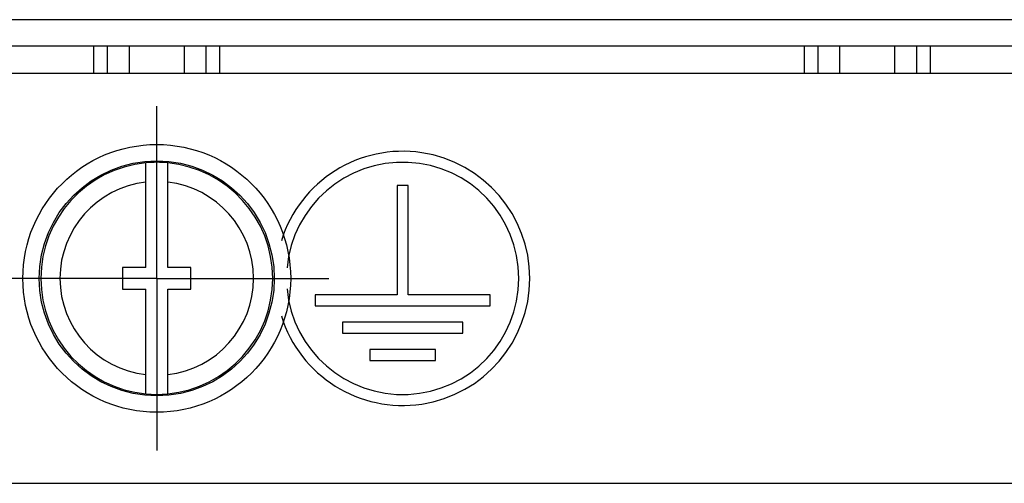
# Model space of a CAD drawing. Header units: millimetres. Extents: x 0 to 1500, y 0 to 1200.
# Tile 19 of 38: x 456 to 492, y 442 to 459. Entities that reach past the tile are written whole.
import ezdxf

# ---------------------------------------------------------------- set-up
doc = ezdxf.new("R2010")
doc.units = ezdxf.units.MM
doc.header["$LTSCALE"] = 82.5
doc.linetypes.add('CENTER', pattern=[0.6, 0.375, -0.075, 0.075, -0.075])
doc.layers.get('0').update_dxf_attribs({"linetype": 'CONTINUOUS'})
doc.layers.add('002_AXIS', color=7, linetype='CONTINUOUS')

msp = doc.modelspace()

# ---------------------------------------------------------------- linework, layer by layer
at = {"color": 9, "linetype": 'CONTINUOUS'}
for p, q in [((606.917, 459.323), (435.297, 459.323)), ((458.83, 458.357), (458.83, 457.37)), ((459.329, 458.357), (459.329, 457.37)), ((462.956, 457.37), (462.956, 458.357)), ((463.456, 457.37), (463.456, 458.357)), ((484.83, 458.357), (484.83, 457.357)), ((485.329, 458.357), (485.329, 457.357)), ((488.956, 457.357), (488.956, 458.357)), ((489.456, 457.357), (489.456, 458.357))]:
    msp.add_line(p, q, dxfattribs=at)
at = {"color": 7, "linetype": 'CONTINUOUS'}
for p, q in [((607.025, 458.357), (435.26, 458.357)), ((460.143, 457.357), (460.143, 458.357)), ((462.143, 458.357), (462.143, 457.357)), ((486.143, 457.357), (486.143, 458.357)), ((488.143, 458.357), (488.143, 457.357)), ((503.143, 457.357), (453.643, 457.357)), ((460.743, 450.257), (460.743, 454.084)), ((461.543, 450.257), (461.543, 454.084)), ((460.743, 450.257), (459.893, 450.257)), ((459.893, 450.257), (459.893, 449.457)), ((462.393, 450.257), (461.543, 450.257)), ((462.393, 449.457), (462.393, 450.257)), ((459.893, 449.457), (460.743, 449.457)), ((460.743, 445.631), (460.743, 449.457)), ((461.543, 449.457), (462.393, 449.457)), ((461.543, 445.631), (461.543, 449.457)), ((435.643, 442.357), (606.643, 442.357))]:
    msp.add_line(p, q, dxfattribs=at)
msp.add_circle((461.143, 449.857), 4.3, dxfattribs=at)
at = {"color": 9, "linetype": 'CONTINUOUS'}
for radius, start, end in [(4.243, 95.4096, 264.5904), (4.243, 275.4096, 84.5904), (3.543, 96.4823, 263.5177), (3.543, 276.4823, 83.5177)]:
    msp.add_arc((461.143, 449.857), radius, start, end, dxfattribs=at)
at = {"color": 7, "linetype": 'CONTINUOUS'}
for start, end in [(84.5938, 95.4062), (264.5938, 275.4062)]:
    msp.add_arc((461.143, 449.857), 4.246, start, end, dxfattribs=at)
at = {"layer": '002_AXIS', "color": 7, "linetype": 'CENTER'}
for q in [(461.143, 456.157), (454.843, 449.857), (467.443, 449.857), (461.143, 443.557)]:
    msp.add_line((461.143, 449.857), q, dxfattribs=at)
at = {"layer": '002_AXIS', "color": 7, "linetype": 'CONTINUOUS'}
for p, q in [((470.343, 453.257), (469.943, 453.257)), ((469.943, 453.257), (469.943, 449.257)), ((470.343, 449.257), (470.343, 453.257)), ((469.943, 449.257), (466.943, 449.257)), ((466.943, 449.257), (466.943, 448.857)), ((473.343, 449.257), (470.343, 449.257)), ((473.343, 448.857), (473.343, 449.257)), ((466.943, 448.857), (473.343, 448.857)), ((472.343, 448.257), (467.943, 448.257)), ((467.943, 448.257), (467.943, 447.857)), ((472.343, 447.857), (472.343, 448.257)), ((467.943, 447.857), (472.343, 447.857)), ((471.343, 447.257), (468.943, 447.257)), ((468.943, 447.257), (468.943, 446.857)), ((471.343, 446.857), (471.343, 447.257)), ((468.943, 446.857), (471.343, 446.857))]:
    msp.add_line(p, q, dxfattribs=at)
msp.add_circle((461.143, 449.857), 4.9, dxfattribs=at)
for radius, start, end in [(4.65, 197.2213, 162.7787), (4.25, 185.2065, 174.7935)]:
    msp.add_arc((470.143, 449.857), radius, start, end, dxfattribs=at)

doc.saveas('drawing.dxf')
